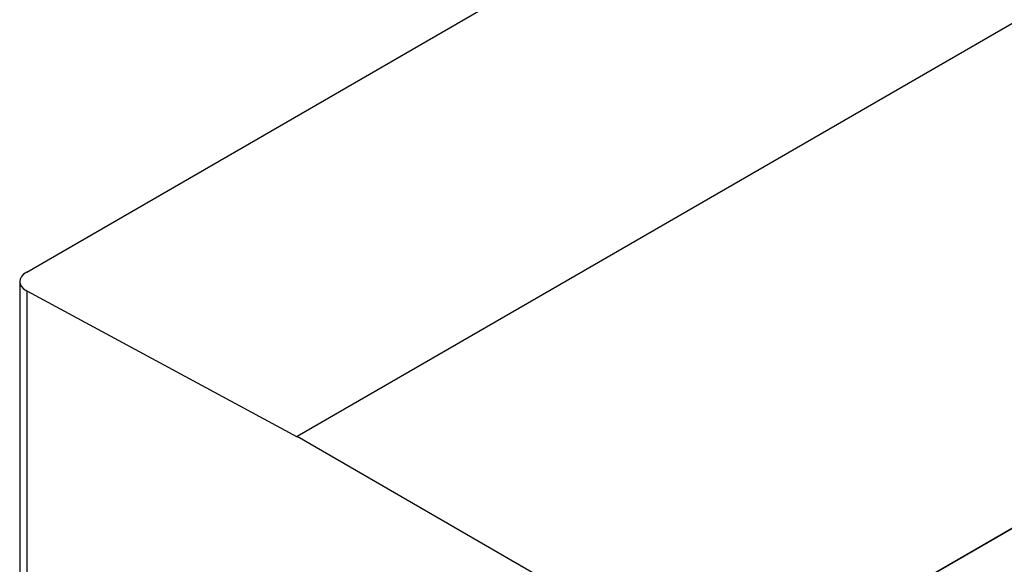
# Model space of a CAD drawing. Header units: millimetres. Extents: x 25 to 1093, y 25 to 838.
# Tile 7 of 16: x 78 to 160, y 418 to 464. Entities that reach past the tile are written whole.
import ezdxf

# ---------------------------------------------------------------- set-up
doc = ezdxf.new("R2010")
doc.units = ezdxf.units.MM

msp = doc.modelspace()

# ---------------------------------------------------------------- linework, layer by layer
at = {"ltscale": 4}
for p, q in [((78.195, 442.763), (272.722, 555.061)), ((100.887, 428.996), (298.242, 542.927)), ((137.527, 407.844), (334.883, 521.775)), ((137.527, 407.813), (334.883, 521.744)), ((77.609, 441.963), (77.609, 397.957)), ((78.195, 441.185), (78.195, 397.14)), ((78.195, 441.185), (100.887, 428.965)), ((100.887, 428.965), (100.887, 428.996)), ((100.887, 428.996), (137.527, 407.844))]:
    msp.add_line(p, q, dxfattribs=at)
at = {"ltscale": 16}
msp.add_ellipse((79.609, 442.002), major_axis=(2, 0.056), ratio=0.557598, start_param=2.340506, end_param=3.911302, dxfattribs=at)

doc.saveas('drawing.dxf')
